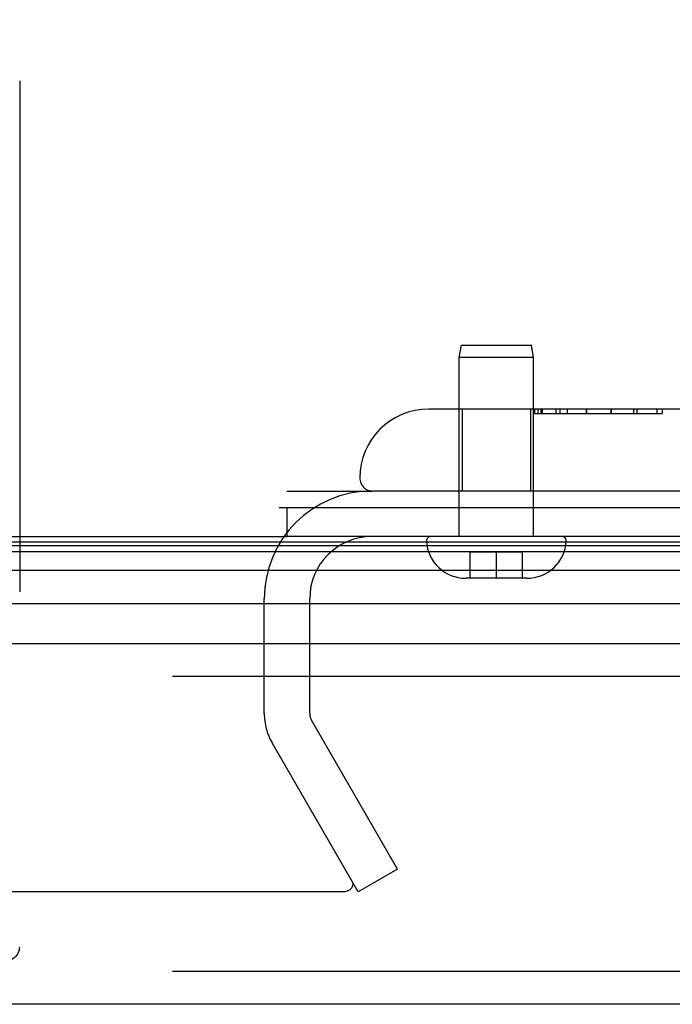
# Model space of a CAD drawing. Header units: inches. Extents: x 0 to 212, y 0 to 138.
# Tile 226 of 256: x 92.82 to 94.32, y 115.07 to 117.32. Entities that reach past the tile are written whole.
import ezdxf

# ---------------------------------------------------------------- set-up
doc = ezdxf.new("R2010")
doc.units = ezdxf.units.IN
doc.header["$LTSCALE"] = 11.6875
doc.header["$MEASUREMENT"] = 0
doc.linetypes.add('HIDDEN', pattern=[0.2, 0.1, -0.1])
doc.layers.get('0').update_dxf_attribs({"linetype": 'CONTINUOUS'})
doc.layers.add('DEFAULT_2', color=8, linetype='HIDDEN')
doc.layers.add('RIGHTHAND_DOOR_ASSEMBLY', color=7, linetype='CONTINUOUS')

msp = doc.modelspace()

# ---------------------------------------------------------------- linework, layer by layer
at = {"color": 7, "linetype": 'Continuous'}
for p, q in [((93.4178, 116.206), (95.0192, 116.206)), ((93.4357, 116.206), (93.4357, 116.14)), ((36.8837, 116.14), (93.3837, 116.14))]:
    msp.add_line(p, q, dxfattribs=at)
at = {"color": 3, "linetype": 'Continuous'}
msp.add_line((94.9077, 116.14), (93.4357, 116.14), dxfattribs=at)
at = {"layer": 'DEFAULT_2', "color": 8, "linetype": 'HIDDEN'}
for p, q in [((93.4357, 116.244), (93.6302, 116.244)), ((93.3837, 115.735), (93.3837, 115.9975)), ((93.4877, 115.735), (93.4877, 115.9975)), ((93.6882, 115.3795), (93.4917, 115.72)), ((93.5982, 115.3275), (93.4016, 115.668)), ((93.6882, 115.3795), (93.5982, 115.3275)), ((93.5661, 115.3275), (66.6027, 115.3275))]:
    msp.add_line(p, q, dxfattribs=at)
for points in [[(93.584, 115.3526), (93.5849, 115.3508), (93.5855, 115.3489), (93.586, 115.347), (93.5861, 115.3451), (93.5861, 115.3448)], [(93.5861, 115.3448), (93.586, 115.3431), (93.5857, 115.3412), (93.585, 115.3393), (93.5842, 115.3375), (93.5831, 115.3357), (93.5818, 115.3341), (93.5803, 115.3327), (93.5787, 115.3314), (93.5768, 115.3302), (93.5749, 115.3293), (93.5728, 115.3285), (93.5706, 115.328), (93.5684, 115.3276), (93.5661, 115.3275)]]:
    msp.add_lwpolyline(points, dxfattribs=at)
for centre, radius, start, end in [((93.6302, 115.9975), 0.2465, 90, 180), ((93.6302, 115.9975), 0.1425, 90, 180), ((93.5177, 115.735), 0.134, 180, 210), ((93.5177, 115.735), 0.03, 180, 210)]:
    msp.add_arc(centre, radius, start, end, dxfattribs=at)
at = {"layer": 'RIGHTHAND_DOOR_ASSEMBLY', "color": 8, "linetype": 'HIDDEN'}
for p, q in [((92.8244, 117.1825), (92.8244, 115.201)), ((93.8297, 116.5492), (93.8347, 116.5775)), ((93.8347, 116.5775), (93.9947, 116.5775)), ((93.9997, 116.5492), (93.9947, 116.5775)), ((93.9997, 116.5492), (93.8297, 116.5492)), ((93.8297, 116.14), (93.8297, 116.5492)), ((93.9997, 116.14), (93.9997, 116.5492)), ((94.4147, 116.4315), (93.7597, 116.4315)), ((93.8367, 116.4315), (93.8367, 116.244)), ((93.9927, 116.4315), (93.9927, 116.244)), ((94.0019, 116.4215), (94.0019, 116.4315)), ((94.0022, 116.4315), (94.0022, 116.4215)), ((94.0094, 116.4315), (94.0094, 116.4215)), ((94.0166, 116.4315), (94.0166, 116.4215)), ((94.0191, 116.4315), (94.0191, 116.4215)), ((94.051, 116.4315), (94.051, 116.4215)), ((94.0605, 116.4215), (94.0605, 116.4315)), ((94.0765, 116.4315), (94.0765, 116.4215)), ((94.121, 116.4315), (94.121, 116.4215)), ((94.121, 116.4215), (94.121, 116.4315)), ((94.1772, 116.4315), (94.1772, 116.4215)), ((94.1773, 116.4215), (94.1773, 116.4315)), ((94.1774, 116.4215), (94.1774, 116.4315)), ((94.2284, 116.4315), (94.2284, 116.4215)), ((94.2356, 116.4315), (94.2356, 116.4215)), ((94.282, 116.4315), (94.282, 116.4215)), ((94.294, 116.4315), (94.294, 116.4215)), ((94.0019, 116.4215), (94.294, 116.4215)), ((94.7584, 116.244), (93.6322, 116.244)), ((94.0645, 116.14), (93.7648, 116.14)), ((93.9747, 116.1045), (93.8547, 116.1045)), ((93.8547, 116.0445), (93.8547, 116.1045)), ((93.9147, 116.0446), (93.9147, 116.1045)), ((93.9747, 116.0445), (93.9747, 116.1045)), ((93.9847, 116.0445), (93.8447, 116.0445)), ((93.9147, 116.0446), (93.9165, 116.0445)), ((94.3429, 115.82), (65.8004, 115.82)), ((94.3429, 115.145), (65.8004, 115.145))]:
    msp.add_line(p, q, dxfattribs=at)
at = {"layer": 'RIGHTHAND_DOOR_ASSEMBLY', "color": 7, "linetype": 'Continuous'}
for p, q in [((93.3837, 116.1401), (93.4357, 116.1401)), ((65.7658, 116.1194), (94.3776, 116.1194)), ((65.7681, 116.1282), (94.3752, 116.1282)), ((65.759, 116.1057), (94.3844, 116.1057)), ((94.3933, 116.0623), (65.75, 116.0623)), ((65.7784, 115.9871), (94.3649, 115.9871))]:
    msp.add_line(p, q, dxfattribs=at)
at = {"layer": 'RIGHTHAND_DOOR_ASSEMBLY', "color": 3, "linetype": 'Continuous'}
for p, q in [((65.8004, 115.895), (94.3429, 115.895)), ((94.3429, 115.07), (65.8004, 115.07))]:
    msp.add_line(p, q, dxfattribs=at)
at = {"layer": 'RIGHTHAND_DOOR_ASSEMBLY', "color": 8, "linetype": 'HIDDEN'}
for centre, radius, start, end in [((94.0734, 117.1825), 1.4365, 90, 180), ((94.0734, 117.1825), 1.249, 90, 180), ((93.7597, 116.274), 0.1575, 90, 180), ((93.6322, 116.274), 0.03, 180, 270), ((93.7648, 116.13), 0.01, 90, 183.2246), ((94.0645, 116.13), 0.01, 356.7754, 90), ((93.8447, 116.1345), 0.09, 183.2246, 270), ((93.9847, 116.1345), 0.09, 270, 356.7754), ((92.7944, 115.201), 0.03, 270, 360)]:
    msp.add_arc(centre, radius, start, end, dxfattribs=at)

doc.saveas('drawing.dxf')
